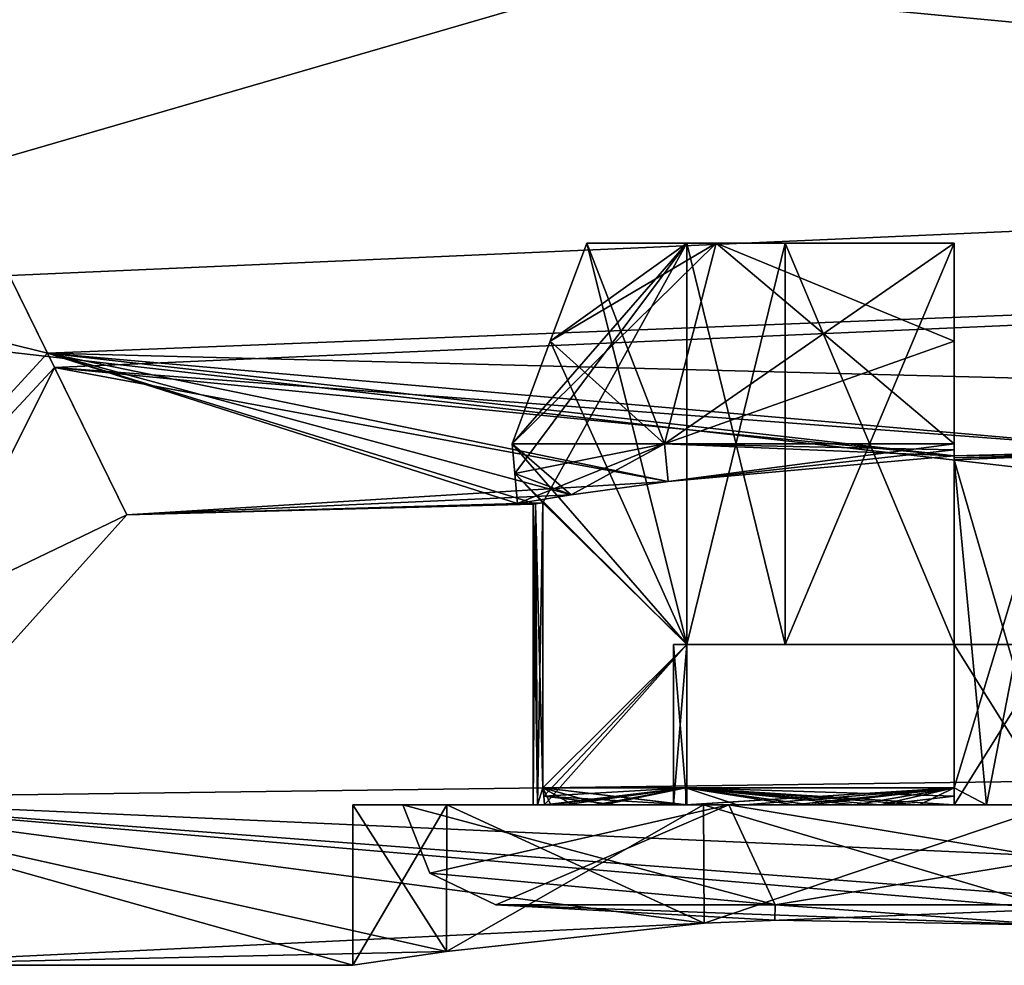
# Model space of a CAD drawing. Header units: millimetres. Extents: x -25 to 71, y -3 to 471.
# Tile 23 of 199: x 51.94 to 56.85, y 28 to 32.71. Entities that reach past the tile are written whole.
import ezdxf

# ---------------------------------------------------------------- set-up
doc = ezdxf.new("R2010")
doc.units = ezdxf.units.MM
doc.header["$LTSCALE"] = 65.185185
for name, color, linetype in [('1041', 7, 'CONTINUOUS'), ('1128', 7, 'CONTINUOUS'), ('1151', 7, 'CONTINUOUS'), ('1152', 7, 'CONTINUOUS'), ('1153', 7, 'CONTINUOUS'), ('1155', 7, 'CONTINUOUS'), ('1156', 7, 'CONTINUOUS'), ('1475', 7, 'CONTINUOUS'), ('1557', 7, 'CONTINUOUS'), ('1558', 7, 'CONTINUOUS'), ('1559', 7, 'CONTINUOUS'), ('1564', 7, 'CONTINUOUS'), ('1565', 7, 'CONTINUOUS'), ('1566', 7, 'CONTINUOUS'), ('1567', 7, 'CONTINUOUS'), ('1569', 7, 'CONTINUOUS'), ('1574', 7, 'CONTINUOUS'), ('1575', 7, 'CONTINUOUS'), ('1576', 7, 'CONTINUOUS'), ('1577', 7, 'CONTINUOUS'), ('1578', 7, 'CONTINUOUS'), ('1610', 7, 'CONTINUOUS'), ('1611', 7, 'CONTINUOUS'), ('1612', 7, 'CONTINUOUS'), ('1613', 7, 'CONTINUOUS'), ('1615', 7, 'CONTINUOUS'), ('1616', 7, 'CONTINUOUS'), ('1618', 7, 'CONTINUOUS'), ('1619', 7, 'CONTINUOUS'), ('1621', 7, 'CONTINUOUS'), ('1622', 7, 'CONTINUOUS')]:
    doc.layers.add(name, color=color, linetype=linetype)

msp = doc.modelspace()

# ---------------------------------------------------------------- linework, layer by layer
at = {"layer": '1041', "linetype": 'CONTINUOUS'}
for points in [[(44.9738, 40.9815, 20.0666), (49.4733, 31.3325, 11.6415), (69.2193, 37.0687, 17.7984), (44.9738, 40.9815, 20.0666)], [(69.2193, 32.2016, -12.9313), (47.5545, 35.4472, -16.499), (69.2193, 37.0687, -17.7984), (69.2193, 32.2016, -12.9313)], [(69.2193, 37.0687, 17.7984), (49.4733, 31.3325, 11.6415), (69.2193, 32.2016, 12.9313), (69.2193, 37.0687, 17.7984)], [(49.4733, 31.3325, -11.6415), (47.5545, 35.4472, -16.499), (69.2193, 32.2016, -12.9313), (49.4733, 31.3325, -11.6415)], [(69.2193, 29.0768, -6.7984), (49.4733, 31.3325, -11.6415), (69.2193, 32.2016, -12.9313), (69.2193, 29.0768, -6.7984)], [(69.2193, 32.2016, 12.9313), (49.4733, 31.3325, 11.6415), (69.2193, 29.0768, 6.7984), (69.2193, 32.2016, 12.9313)], [(50.6384, 28.8339, -5.9995), (49.4733, 31.3325, -11.6415), (69.2193, 29.0768, -6.7984), (50.6384, 28.8339, -5.9995)], [(49.4733, 31.3325, 11.6415), (50.6384, 28.8339, 5.9995), (69.2193, 29.0768, 6.7984), (49.4733, 31.3325, 11.6415)], [(69.2193, 28, 0), (50.6384, 28.8339, -5.9995), (69.2193, 29.0768, -6.7984), (69.2193, 28, 0)], [(69.2193, 29.0768, 6.7984), (50.6384, 28.8339, 5.9995), (57.1, 28.2802, 3.5), (69.2193, 29.0768, 6.7984)], [(51.0272, 28), (50.6384, 28.8339, -5.9995), (53.6, 28), (51.0272, 28)], [(50.6384, 28.8339, -5.9995), (69.2193, 28, 0), (58.8466, 28.2101, -3.033), (50.6384, 28.8339, -5.9995)], [(53.6, 28), (50.6384, 28.8339, -5.9995), (54.067, 28.0695, -1.7467), (53.6, 28)], [(54.067, 28.0695, -1.7467), (50.6384, 28.8339, -5.9995), (55.3534, 28.2101, -3.0331), (54.067, 28.0695, -1.7467)], [(55.3534, 28.2101, -3.0331), (50.6384, 28.8339, -5.9995), (57.1, 28.2802, -3.5), (55.3534, 28.2101, -3.0331)], [(57.1, 28.2802, -3.5), (50.6384, 28.8339, -5.9995), (58.8466, 28.2101, -3.033), (57.1, 28.2802, -3.5)], [(50.6384, 28.8339, 5.9995), (51.0272, 28), (55.3534, 28.2101, 3.033), (50.6384, 28.8339, 5.9995)], [(57.1, 28.2802, 3.5), (50.6384, 28.8339, 5.9995), (55.3534, 28.2101, 3.033), (57.1, 28.2802, 3.5)], [(55.3534, 28.2101, 3.033), (51.0272, 28), (54.067, 28.0695, 1.7467), (55.3534, 28.2101, 3.033)], [(51.0272, 28), (53.6, 28), (54.067, 28.0695, 1.7467), (51.0272, 28)]]:
    msp.add_3dface(points, dxfattribs=at)
at = {"layer": '1128', "linetype": 'CONTINUOUS'}
for points in [[(67.8023, 31.6709, 6.212), (50.9232, 33.4005, 10.7844), (67.8023, 34.6347, 11.7666), (67.8023, 31.6709, 6.212)], [(67.8023, 34.6347, -11.7666), (50.9926, 33.2596, -10.561), (67.8023, 31.6709, -6.212), (67.8023, 34.6347, -11.7666)], [(52.0771, 31.0518, 5.6231), (50.9232, 33.4005, 10.7844), (67.8023, 31.6709, 6.212), (52.0771, 31.0518, 5.6231)], [(50.9926, 33.2596, -10.561), (52.1121, 30.9808, -5.3745), (67.8023, 31.6709, -6.212), (50.9926, 33.2596, -10.561)], [(67.8023, 30.6469), (52.0771, 31.0518, 5.6231), (67.8023, 31.6709, 6.212), (67.8023, 30.6469)], [(67.8023, 31.6709, -6.212), (52.1121, 30.9808, -5.3745), (57.6, 30.5665, -2.7012), (67.8023, 31.6709, -6.212)], [(52.4732, 30.2459, 0.128), (52.0771, 31.0518, 5.6231), (54.5121, 30.3004, 0.2508), (52.4732, 30.2459, 0.128)], [(52.0771, 31.0518, 5.6231), (67.8023, 30.6469), (57.6, 30.5665, 2.7012), (52.0771, 31.0518, 5.6231)], [(54.5121, 30.3004, 0.2508), (52.0771, 31.0518, 5.6231), (54.4223, 30.3028, 0.5), (54.5121, 30.3004, 0.2508)], [(54.4223, 30.3028, 0.5), (52.0771, 31.0518, 5.6231), (54.689, 30.3448, 1.2756), (54.4223, 30.3028, 0.5)], [(54.689, 30.3448, 1.2756), (52.0771, 31.0518, 5.6231), (55.1738, 30.412, 1.9396), (54.689, 30.3448, 1.2756)], [(55.1738, 30.412, 1.9396), (52.0771, 31.0518, 5.6231), (56.6, 30.5398, 2.6988), (55.1738, 30.412, 1.9396)], [(56.6, 30.5398, 2.6988), (52.0771, 31.0518, 5.6231), (57.6, 30.5665, 2.7012), (56.6, 30.5398, 2.6988)], [(52.1121, 30.9808, -5.3745), (52.4732, 30.2459, 0.128), (55.1737, 30.4119, -1.9395), (52.1121, 30.9808, -5.3745)], [(56.6, 30.5398, -2.6988), (52.1121, 30.9808, -5.3745), (55.1737, 30.4119, -1.9395), (56.6, 30.5398, -2.6988)], [(52.1121, 30.9808, -5.3745), (56.6, 30.5398, -2.6988), (57.6, 30.5665, -2.7012), (52.1121, 30.9808, -5.3745)], [(57.6, 30.5665, -2.7012), (56.6, 30.5398, -2.6988), (57.6, 30.5563, -2.6263), (57.6, 30.5665, -2.7012)], [(57.6, 30.5563, 2.6263), (56.6, 30.5398, 2.6988), (57.6, 30.5665, 2.7012), (57.6, 30.5563, 2.6263)], [(57.6, 30.5563, -2.6263), (56.6, 30.5398, -2.6988), (56.6, 30.5297, -2.6252), (57.6, 30.5563, -2.6263)], [(56.6, 30.5297, 2.6252), (56.6, 30.5398, 2.6988), (57.6, 30.5563, 2.6263), (56.6, 30.5297, 2.6252)], [(57.1004, 30.5395, 2.6), (56.6, 30.5297, 2.6252), (57.6, 30.5563, 2.6263), (57.1004, 30.5395, 2.6)], [(57.1004, 30.5395, -2.6), (57.6, 30.5563, -2.6263), (56.6, 30.5297, -2.6252), (57.1004, 30.5395, -2.6)], [(56.6, 30.5199, 2.5515), (56.6, 30.5297, 2.6252), (57.1004, 30.5395, 2.6), (56.6, 30.5199, 2.5515)], [(56.6, 30.5199, -2.5515), (57.1004, 30.5395, -2.6), (56.6, 30.5297, -2.6252), (56.6, 30.5199, -2.5515)], [(55.1737, 30.4119, -1.9395), (52.4732, 30.2459, 0.128), (54.6889, 30.3448, -1.2755), (55.1737, 30.4119, -1.9395)], [(54.6889, 30.3448, -1.2755), (52.4732, 30.2459, 0.128), (54.4223, 30.3028, -0.5), (54.6889, 30.3448, -1.2755)], [(54.4223, 30.3028, -0.5), (52.4732, 30.2459, 0.128), (54.5121, 30.3004, -0.2508), (54.4223, 30.3028, -0.5)], [(54.5121, 30.3004, -0.2508), (52.4732, 30.2459, 0.128), (54.5, 30.2985), (54.5121, 30.3004, -0.2508)], [(54.5, 30.2985), (52.4732, 30.2459, 0.128), (54.5121, 30.3004, 0.2508), (54.5, 30.2985)], [(54.5485, 30.3061, -0.5), (54.4223, 30.3028, -0.5), (54.5121, 30.3004, -0.2508), (54.5485, 30.3061, -0.5)], [(54.5485, 30.3061, 0.5), (54.5121, 30.3004, 0.2508), (54.4223, 30.3028, 0.5), (54.5485, 30.3061, 0.5)]]:
    msp.add_3dface(points, dxfattribs=at)
at = {"layer": '1151', "linetype": 'CONTINUOUS'}
for points in [[(56.6, 30.5199, 2.5515), (57.1004, 30.5395, 2.6), (56.6, 28.8855, 2.5515), (56.6, 30.5199, 2.5515)], [(56.6, 28.8855, 2.5515), (57.1004, 30.5395, 2.6), (56.7606, 28.8, 2.5778), (56.6, 28.8855, 2.5515)], [(56.7606, 28.8, 2.5778), (57.1004, 30.5395, 2.6), (57.1, 28.8, 2.6), (56.7606, 28.8, 2.5778)], [(54.5, 30.2985), (54.5121, 30.3004, 0.2508), (54.5, 28.8), (54.5, 30.2985)], [(54.5, 28.8), (54.5121, 30.3004, 0.2508), (54.5222, 28.8, 0.3394), (54.5, 28.8)], [(54.5121, 30.3004, 0.2508), (54.5485, 30.3061, 0.5), (54.5222, 28.8, 0.3394), (54.5121, 30.3004, 0.2508)], [(54.5485, 30.3061, 0.5), (54.5485, 28.8855, 0.5), (54.5222, 28.8, 0.3394), (54.5485, 30.3061, 0.5)], [(54.5222, 28.8, 0.3394), (54.5485, 28.8855, 0.5), (54.5886, 28.8, 0.6729), (54.5222, 28.8, 0.3394)], [(54.5485, 28.8855, 0.5), (55.2615, 28.8855, 1.8385), (54.5886, 28.8, 0.6729), (54.5485, 28.8855, 0.5)], [(54.5886, 28.8, 0.6729), (55.2615, 28.8855, 1.8385), (54.8483, 28.8, 1.3), (54.5886, 28.8, 0.6729)], [(54.8483, 28.8, 1.3), (55.2615, 28.8855, 1.8385), (55.2615, 28.8, 1.8385), (54.8483, 28.8, 1.3)], [(55.2615, 28.8855, 1.8385), (56.6, 28.8855, 2.5515), (55.2615, 28.8, 1.8385), (55.2615, 28.8855, 1.8385)], [(55.2615, 28.8, 1.8385), (56.6, 28.8855, 2.5515), (55.8, 28.8, 2.2517), (55.2615, 28.8, 1.8385)], [(55.8, 28.8, 2.2517), (56.6, 28.8855, 2.5515), (56.105, 28.8, 2.4021), (55.8, 28.8, 2.2517)], [(56.105, 28.8, 2.4021), (56.6, 28.8855, 2.5515), (56.4271, 28.8, 2.5114), (56.105, 28.8, 2.4021)], [(56.4271, 28.8, 2.5114), (56.6, 28.8855, 2.5515), (56.7606, 28.8, 2.5778), (56.4271, 28.8, 2.5114)]]:
    msp.add_3dface(points, dxfattribs=at)
at = {"layer": '1152', "linetype": 'CONTINUOUS'}
for points in [[(53.6, 28.8), (54.0689, 28.8, -1.75), (53.85, 28.8), (53.6, 28.8)], [(54.0689, 28.8, 1.75), (53.6, 28.8), (55.475, 28.8, 2.8146), (54.0689, 28.8, 1.75)], [(55.475, 28.8, 2.8146), (53.6, 28.8), (53.85, 28.8), (55.475, 28.8, 2.8146)], [(53.85, 28.8), (54.0689, 28.8, -1.75), (55.475, 28.8, -2.8146), (53.85, 28.8)], [(54.0689, 28.8, -1.75), (55.35, 28.8, -3.0311), (55.475, 28.8, -2.8146), (54.0689, 28.8, -1.75)], [(55.35, 28.8, 3.0311), (54.0689, 28.8, 1.75), (55.475, 28.8, 2.8146), (55.35, 28.8, 3.0311)], [(57.1, 28.8, -3.5), (58.85, 28.8, -3.0311), (55.35, 28.8, -3.0311), (57.1, 28.8, -3.5)], [(55.35, 28.8, -3.0311), (58.85, 28.8, -3.0311), (58.725, 28.8, -2.8146), (55.35, 28.8, -3.0311)], [(55.475, 28.8, -2.8146), (55.35, 28.8, -3.0311), (58.725, 28.8, -2.8146), (55.475, 28.8, -2.8146)], [(57.1, 28.8, 3.5), (55.35, 28.8, 3.0311), (58.85, 28.8, 3.0311), (57.1, 28.8, 3.5)], [(58.85, 28.8, 3.0311), (55.35, 28.8, 3.0311), (55.475, 28.8, 2.8146), (58.85, 28.8, 3.0311)], [(58.725, 28.8, 2.8146), (58.85, 28.8, 3.0311), (55.475, 28.8, 2.8146), (58.725, 28.8, 2.8146)]]:
    msp.add_3dface(points, dxfattribs=at)
at = {"layer": '1153', "linetype": 'CONTINUOUS'}
for points in [[(54.067, 28.0695, 1.7467), (53.6, 28), (54.0689, 28.8, 1.75), (54.067, 28.0695, 1.7467)], [(53.6, 28), (53.6, 28.8), (54.0689, 28.8, 1.75), (53.6, 28)], [(55.3534, 28.2101, 3.033), (54.067, 28.0695, 1.7467), (55.35, 28.8, 3.0311), (55.3534, 28.2101, 3.033)], [(54.067, 28.0695, 1.7467), (54.0689, 28.8, 1.75), (55.35, 28.8, 3.0311), (54.067, 28.0695, 1.7467)], [(55.3534, 28.2101, 3.033), (55.35, 28.8, 3.0311), (57.1, 28.8, 3.5), (55.3534, 28.2101, 3.033)], [(57.1, 28.2802, 3.5), (55.3534, 28.2101, 3.033), (57.1, 28.8, 3.5), (57.1, 28.2802, 3.5)]]:
    msp.add_3dface(points, dxfattribs=at)
at = {"layer": '1155', "linetype": 'CONTINUOUS'}
for points in [[(57.1004, 30.5395, -2.6), (56.6, 30.5199, -2.5515), (57.1, 28.8, -2.6), (57.1004, 30.5395, -2.6)], [(56.6, 30.5199, -2.5515), (56.6, 28.8855, -2.5515), (56.7606, 28.8, -2.5778), (56.6, 30.5199, -2.5515)], [(57.1, 28.8, -2.6), (56.6, 30.5199, -2.5515), (56.7606, 28.8, -2.5778), (57.1, 28.8, -2.6)], [(54.5121, 30.3004, -0.2508), (54.5, 30.2985), (54.5222, 28.8, -0.3394), (54.5121, 30.3004, -0.2508)], [(54.5, 30.2985), (54.5, 28.8), (54.5222, 28.8, -0.3394), (54.5, 30.2985)], [(54.5485, 30.3061, -0.5), (54.5121, 30.3004, -0.2508), (54.5485, 28.8855, -0.5), (54.5485, 30.3061, -0.5)], [(54.5485, 28.8855, -0.5), (54.5121, 30.3004, -0.2508), (54.5222, 28.8, -0.3394), (54.5485, 28.8855, -0.5)], [(54.5886, 28.8, -0.6729), (54.5485, 28.8855, -0.5), (54.5222, 28.8, -0.3394), (54.5886, 28.8, -0.6729)], [(55.2615, 28.8855, -1.8385), (54.5485, 28.8855, -0.5), (55.2615, 28.8, -1.8385), (55.2615, 28.8855, -1.8385)], [(55.2615, 28.8, -1.8385), (54.5485, 28.8855, -0.5), (54.8483, 28.8, -1.3), (55.2615, 28.8, -1.8385)], [(54.8483, 28.8, -1.3), (54.5485, 28.8855, -0.5), (54.6979, 28.8, -0.995), (54.8483, 28.8, -1.3)], [(54.6979, 28.8, -0.995), (54.5485, 28.8855, -0.5), (54.5886, 28.8, -0.6729), (54.6979, 28.8, -0.995)], [(56.6, 28.8855, -2.5515), (55.2615, 28.8855, -1.8385), (56.4271, 28.8, -2.5114), (56.6, 28.8855, -2.5515)], [(56.4271, 28.8, -2.5114), (55.2615, 28.8855, -1.8385), (56.105, 28.8, -2.4021), (56.4271, 28.8, -2.5114)], [(56.105, 28.8, -2.4021), (55.2615, 28.8855, -1.8385), (55.8, 28.8, -2.2517), (56.105, 28.8, -2.4021)], [(55.8, 28.8, -2.2517), (55.2615, 28.8855, -1.8385), (55.5172, 28.8, -2.0627), (55.8, 28.8, -2.2517)], [(55.5172, 28.8, -2.0627), (55.2615, 28.8855, -1.8385), (55.2615, 28.8, -1.8385), (55.5172, 28.8, -2.0627)], [(56.7606, 28.8, -2.5778), (56.6, 28.8855, -2.5515), (56.4271, 28.8, -2.5114), (56.7606, 28.8, -2.5778)]]:
    msp.add_3dface(points, dxfattribs=at)
at = {"layer": '1156', "linetype": 'CONTINUOUS'}
for points in [[(53.6, 28), (54.067, 28.0695, -1.7467), (53.6, 28.8), (53.6, 28)], [(54.067, 28.0695, -1.7467), (54.0689, 28.8, -1.75), (53.6, 28.8), (54.067, 28.0695, -1.7467)], [(54.067, 28.0695, -1.7467), (55.3534, 28.2101, -3.0331), (54.0689, 28.8, -1.75), (54.067, 28.0695, -1.7467)], [(55.3534, 28.2101, -3.0331), (55.35, 28.8, -3.0311), (54.0689, 28.8, -1.75), (55.3534, 28.2101, -3.0331)], [(55.3534, 28.2101, -3.0331), (57.1, 28.2802, -3.5), (55.35, 28.8, -3.0311), (55.3534, 28.2101, -3.0331)], [(57.1, 28.2802, -3.5), (57.1, 28.8, -3.5), (55.35, 28.8, -3.0311), (57.1, 28.2802, -3.5)]]:
    msp.add_3dface(points, dxfattribs=at)
at = {"layer": '1475', "linetype": 'CONTINUOUS'}
for points in [[(49.2813, 31.7441, 11.3555), (50.9232, 33.4005, 10.7844), (52.0771, 31.0518, 5.6231), (49.2813, 31.7441, 11.3555)], [(50.4629, 29.2103, -5.7162), (52.1121, 30.9808, -5.3745), (50.9926, 33.2596, -10.561), (50.4629, 29.2103, -5.7162)], [(50.4368, 29.2663, 5.911), (49.2813, 31.7441, 11.3555), (52.0771, 31.0518, 5.6231), (50.4368, 29.2663, 5.911)], [(50.4368, 29.2663, 5.911), (52.0771, 31.0518, 5.6231), (52.4732, 30.2459, 0.128), (50.4368, 29.2663, 5.911)], [(50.4629, 29.2103, -5.7162), (50.8315, 28.4198, 0.1005), (52.1121, 30.9808, -5.3745), (50.4629, 29.2103, -5.7162)], [(50.8315, 28.4198, 0.1005), (52.4732, 30.2459, 0.128), (52.1121, 30.9808, -5.3745), (50.8315, 28.4198, 0.1005)], [(50.8315, 28.4198, 0.1005), (50.4368, 29.2663, 5.911), (52.4732, 30.2459, 0.128), (50.8315, 28.4198, 0.1005)]]:
    msp.add_3dface(points, dxfattribs=at)
at = {"layer": '1557', "linetype": 'CONTINUOUS'}
for points in [[(55.7059, 28.2253), (57.1, 28.2), (54.3137, 28.3013), (55.7059, 28.2253)], [(54.3137, 28.3013), (57.1, 28.2), (55.7068, 28.3013, 2.413), (54.3137, 28.3013)], [(55.7068, 28.3013, 2.413), (57.1, 28.2), (58.4932, 28.3013, 2.413), (55.7068, 28.3013, 2.413)]]:
    msp.add_3dface(points, dxfattribs=at)
at = {"layer": '1558', "linetype": 'CONTINUOUS'}
for points in [[(55.475, 28.8, 2.8146), (53.85, 28.8), (55.7068, 28.3013, 2.413), (55.475, 28.8, 2.8146)], [(55.7068, 28.3013, 2.413), (53.85, 28.8), (53.9838, 28.4595), (55.7068, 28.3013, 2.413)], [(58.725, 28.8, 2.8146), (55.475, 28.8, 2.8146), (58.4932, 28.3013, 2.413), (58.725, 28.8, 2.8146)], [(55.475, 28.8, 2.8146), (55.7068, 28.3013, 2.413), (58.4932, 28.3013, 2.413), (55.475, 28.8, 2.8146)], [(54.3137, 28.3013), (55.7068, 28.3013, 2.413), (53.9838, 28.4595), (54.3137, 28.3013)]]:
    msp.add_3dface(points, dxfattribs=at)
at = {"layer": '1559', "linetype": 'CONTINUOUS'}
for points in [[(54.5, 28.8), (54.5222, 28.8, 0.3394), (55.2, 28.8), (54.5, 28.8)], [(54.5222, 28.8, -0.3394), (54.5, 28.8), (55.267, 28.8, -0.5), (54.5222, 28.8, -0.3394)], [(55.267, 28.8, -0.5), (54.5, 28.8), (55.2, 28.8), (55.267, 28.8, -0.5)], [(54.5222, 28.8, 0.3394), (54.5886, 28.8, 0.6729), (54.5562, 28.8, 0.5), (54.5222, 28.8, 0.3394)], [(55.2, 28.8), (54.5222, 28.8, 0.3394), (54.5562, 28.8, 0.5), (55.2, 28.8)], [(54.5886, 28.8, -0.6729), (54.5222, 28.8, -0.3394), (54.5562, 28.8, -0.5), (54.5886, 28.8, -0.6729)], [(54.5562, 28.8, -0.5), (54.5222, 28.8, -0.3394), (55.267, 28.8, -0.5), (54.5562, 28.8, -0.5)], [(54.5886, 28.8, 0.6729), (54.8483, 28.8, 1.3), (54.5562, 28.8, 0.5), (54.5886, 28.8, 0.6729)], [(54.5562, 28.8, 0.5), (54.8483, 28.8, 1.3), (55.2668, 28.8, 1.8332), (54.5562, 28.8, 0.5)], [(54.5886, 28.8, -0.6729), (54.5562, 28.8, -0.5), (54.6575, 28.8, -0.8692), (54.5886, 28.8, -0.6729)], [(54.9116, 28.8, 0.5), (55.2, 28.8), (54.5562, 28.8, 0.5), (54.9116, 28.8, 0.5)], [(54.6979, 28.8, -0.995), (54.5886, 28.8, -0.6729), (54.6575, 28.8, -0.8692), (54.6979, 28.8, -0.995)], [(54.8122, 28.8, -1.2195), (54.6979, 28.8, -0.995), (54.6575, 28.8, -0.8692), (54.8122, 28.8, -1.2195)], [(54.8483, 28.8, -1.3), (54.6979, 28.8, -0.995), (54.8122, 28.8, -1.2195), (54.8483, 28.8, -1.3)], [(55.2668, 28.8, -1.8332), (54.8483, 28.8, -1.3), (54.8122, 28.8, -1.2195), (55.2668, 28.8, -1.8332)], [(54.8483, 28.8, 1.3), (55.2615, 28.8, 1.8385), (55.2668, 28.8, 1.8332), (54.8483, 28.8, 1.3)], [(55.2615, 28.8, -1.8385), (54.8483, 28.8, -1.3), (55.2668, 28.8, -1.8332), (55.2615, 28.8, -1.8385)], [(55.267, 28.8, 0.5), (55.2, 28.8), (54.9116, 28.8, 0.5), (55.267, 28.8, 0.5)], [(55.2615, 28.8, 1.8385), (55.8, 28.8, 2.2517), (55.2668, 28.8, 1.8332), (55.2615, 28.8, 1.8385)], [(55.5172, 28.8, -2.0627), (55.2615, 28.8, -1.8385), (55.5568, 28.8, -2.0832), (55.5172, 28.8, -2.0627)], [(55.5568, 28.8, -2.0832), (55.2615, 28.8, -1.8385), (55.2668, 28.8, -1.8332), (55.5568, 28.8, -2.0832)], [(55.2668, 28.8, 1.8332), (55.8, 28.8, 2.2517), (55.8805, 28.8, 2.2878), (55.2668, 28.8, 1.8332)], [(55.8, 28.8, -2.2517), (55.5172, 28.8, -2.0627), (55.5568, 28.8, -2.0832), (55.8, 28.8, -2.2517)], [(55.8805, 28.8, -2.2878), (55.8, 28.8, -2.2517), (55.5568, 28.8, -2.0832), (55.8805, 28.8, -2.2878)], [(55.8, 28.8, 2.2517), (56.105, 28.8, 2.4021), (55.8805, 28.8, 2.2878), (55.8, 28.8, 2.2517)], [(56.105, 28.8, -2.4021), (55.8, 28.8, -2.2517), (55.8805, 28.8, -2.2878), (56.105, 28.8, -2.4021)], [(55.8805, 28.8, 2.2878), (56.105, 28.8, 2.4021), (56.2308, 28.8, 2.4425), (55.8805, 28.8, 2.2878)], [(56.2308, 28.8, -2.4425), (56.105, 28.8, -2.4021), (55.8805, 28.8, -2.2878), (56.2308, 28.8, -2.4425)], [(56.105, 28.8, 2.4021), (56.4271, 28.8, 2.5114), (56.2308, 28.8, 2.4425), (56.105, 28.8, 2.4021)], [(56.4271, 28.8, -2.5114), (56.105, 28.8, -2.4021), (56.2308, 28.8, -2.4425), (56.4271, 28.8, -2.5114)], [(56.2308, 28.8, 2.4425), (56.4271, 28.8, 2.5114), (56.6, 28.8, 2.5438), (56.2308, 28.8, 2.4425)], [(56.6, 28.8, -2.5438), (56.4271, 28.8, -2.5114), (56.2308, 28.8, -2.4425), (56.6, 28.8, -2.5438)], [(56.4271, 28.8, 2.5114), (56.7606, 28.8, 2.5778), (56.6, 28.8, 2.5438), (56.4271, 28.8, 2.5114)], [(56.7606, 28.8, -2.5778), (56.4271, 28.8, -2.5114), (56.6, 28.8, -2.5438), (56.7606, 28.8, -2.5778)], [(56.6, 28.8, 2.5438), (56.7606, 28.8, 2.5778), (57.6, 28.8, 2.5438), (56.6, 28.8, 2.5438)], [(57.4394, 28.8, -2.5778), (56.7606, 28.8, -2.5778), (56.6, 28.8, -2.5438), (57.4394, 28.8, -2.5778)], [(57.6, 28.8, -2.5438), (57.4394, 28.8, -2.5778), (56.6, 28.8, -2.5438), (57.6, 28.8, -2.5438)], [(56.6, 28.8, 1.833), (56.6, 28.8, 2.5438), (57.1, 28.8, 1.9), (56.6, 28.8, 1.833)], [(57.1, 28.8, 1.9), (56.6, 28.8, 2.5438), (57.6, 28.8, 2.1884), (57.1, 28.8, 1.9)], [(57.6, 28.8, 2.1884), (56.6, 28.8, 2.5438), (57.6, 28.8, 2.5438), (57.6, 28.8, 2.1884)], [(57.1, 28.8, -1.9), (57.6, 28.8, -2.5438), (56.6, 28.8, -1.833), (57.1, 28.8, -1.9)], [(56.6, 28.8, -1.833), (57.6, 28.8, -2.5438), (56.6, 28.8, -2.5438), (56.6, 28.8, -1.833)], [(56.7606, 28.8, 2.5778), (57.1, 28.8, 2.6), (57.4394, 28.8, 2.5778), (56.7606, 28.8, 2.5778)], [(56.7606, 28.8, 2.5778), (57.4394, 28.8, 2.5778), (57.6, 28.8, 2.5438), (56.7606, 28.8, 2.5778)], [(57.4394, 28.8, -2.5778), (57.1, 28.8, -2.6), (56.7606, 28.8, -2.5778), (57.4394, 28.8, -2.5778)]]:
    msp.add_3dface(points, dxfattribs=at)
at = {"layer": '1564', "linetype": 'CONTINUOUS'}
for points in [[(58.933, 29.6, -0.5), (55.267, 29.6, -0.5), (55.2, 29.6), (58.933, 29.6, -0.5)], [(59, 29.6), (58.933, 29.6, -0.5), (55.2, 29.6), (59, 29.6)], [(55.267, 29.6, 0.5), (59, 29.6), (55.2, 29.6), (55.267, 29.6, 0.5)], [(58.933, 29.6, -0.5), (58.4435, 29.6, -1.3435), (55.267, 29.6, -0.5), (58.933, 29.6, -0.5)], [(55.267, 29.6, -0.5), (58.4435, 29.6, -1.3435), (55.7565, 29.6, -1.3435), (55.267, 29.6, -0.5)], [(58.933, 29.6, 0.5), (59, 29.6), (55.267, 29.6, 0.5), (58.933, 29.6, 0.5)], [(55.7565, 29.6, 1.3435), (58.933, 29.6, 0.5), (55.267, 29.6, 0.5), (55.7565, 29.6, 1.3435)], [(58.4435, 29.6, -1.3435), (57.6, 29.6, -1.833), (55.7565, 29.6, -1.3435), (58.4435, 29.6, -1.3435)], [(55.7565, 29.6, -1.3435), (57.6, 29.6, -1.833), (56.6, 29.6, -1.833), (55.7565, 29.6, -1.3435)], [(58.4435, 29.6, 1.3435), (58.933, 29.6, 0.5), (55.7565, 29.6, 1.3435), (58.4435, 29.6, 1.3435)], [(56.6, 29.6, 1.833), (58.4435, 29.6, 1.3435), (55.7565, 29.6, 1.3435), (56.6, 29.6, 1.833)], [(56.6, 29.6, -1.833), (57.6, 29.6, -1.833), (57.1, 29.6, -1.9), (56.6, 29.6, -1.833)], [(57.6, 29.6, 1.833), (58.4435, 29.6, 1.3435), (56.6, 29.6, 1.833), (57.6, 29.6, 1.833)], [(57.1, 29.6, 1.9), (57.6, 29.6, 1.833), (56.6, 29.6, 1.833), (57.1, 29.6, 1.9)]]:
    msp.add_3dface(points, dxfattribs=at)
at = {"layer": '1565', "linetype": 'CONTINUOUS'}
for points in [[(55.7059, 28.2253), (54.3137, 28.3013), (55.7068, 28.3013, -2.413), (55.7059, 28.2253)], [(57.1, 28.2), (55.7059, 28.2253), (55.7068, 28.3013, -2.413), (57.1, 28.2)], [(58.4932, 28.3013, -2.413), (57.1, 28.2), (55.7068, 28.3013, -2.413), (58.4932, 28.3013, -2.413)]]:
    msp.add_3dface(points, dxfattribs=at)
at = {"layer": '1566', "linetype": 'CONTINUOUS'}
for points in [[(53.85, 28.8), (55.475, 28.8, -2.8146), (53.9838, 28.4595), (53.85, 28.8)], [(55.475, 28.8, -2.8146), (54.3137, 28.3013), (53.9838, 28.4595), (55.475, 28.8, -2.8146)], [(54.3137, 28.3013), (55.475, 28.8, -2.8146), (55.7068, 28.3013, -2.413), (54.3137, 28.3013)], [(55.475, 28.8, -2.8146), (58.725, 28.8, -2.8146), (55.7068, 28.3013, -2.413), (55.475, 28.8, -2.8146)], [(58.725, 28.8, -2.8146), (58.4932, 28.3013, -2.413), (55.7068, 28.3013, -2.413), (58.725, 28.8, -2.8146)]]:
    msp.add_3dface(points, dxfattribs=at)
at = {"layer": '1567', "linetype": 'CONTINUOUS'}
for points in [[(56.6, 31.6, -1.833), (56.6, 29.6, -1.833), (56.6, 31.6, -2.3331), (56.6, 31.6, -1.833)], [(56.6, 31.6, -2.3331), (56.6, 29.6, -1.833), (56.6, 31.1111, -2.5147), (56.6, 31.6, -2.3331)], [(56.6, 29.6, -1.833), (56.6, 30.5199, -2.5515), (56.6, 31.1111, -2.5147), (56.6, 29.6, -1.833)], [(56.6, 31.1111, -2.5147), (56.6, 30.5199, -2.5515), (56.6, 30.6, -2.7042), (56.6, 31.1111, -2.5147)], [(56.6, 30.6, -2.7042), (56.6, 30.5199, -2.5515), (56.6, 30.5699, -2.7015), (56.6, 30.6, -2.7042)], [(56.6, 30.5199, -2.5515), (56.6, 30.5398, -2.6988), (56.6, 30.5699, -2.7015), (56.6, 30.5199, -2.5515)], [(56.6, 30.5398, -2.6988), (56.6, 30.5199, -2.5515), (56.6, 30.5297, -2.6252), (56.6, 30.5398, -2.6988)], [(56.6, 28.8855, -2.5515), (56.6, 30.5199, -2.5515), (56.6, 29.6, -1.833), (56.6, 28.8855, -2.5515)], [(56.6, 28.8, -1.833), (56.6, 28.8855, -2.5515), (56.6, 29.6, -1.833), (56.6, 28.8, -1.833)], [(56.6, 28.8855, -2.5515), (56.6, 28.8, -1.833), (56.6, 28.8427, -2.5477), (56.6, 28.8855, -2.5515)], [(56.6, 28.8, -1.833), (56.6, 28.8, -2.5438), (56.6, 28.8427, -2.5477), (56.6, 28.8, -1.833)]]:
    msp.add_3dface(points, dxfattribs=at)
at = {"layer": '1569', "linetype": 'CONTINUOUS'}
for points in [[(57.1, 28.8, -1.9), (56.6, 28.8, -1.833), (57.1, 29.6, -1.9), (57.1, 28.8, -1.9)], [(56.6, 28.8, -1.833), (56.6, 29.6, -1.833), (57.1, 29.6, -1.9), (56.6, 28.8, -1.833)]]:
    msp.add_3dface(points, dxfattribs=at)
at = {"layer": '1574', "linetype": 'CONTINUOUS'}
for points in [[(56.6, 28.8, 1.833), (57.1, 28.8, 1.9), (56.6, 29.6, 1.833), (56.6, 28.8, 1.833)], [(57.1, 28.8, 1.9), (57.1, 29.6, 1.9), (56.6, 29.6, 1.833), (57.1, 28.8, 1.9)]]:
    msp.add_3dface(points, dxfattribs=at)
at = {"layer": '1575', "linetype": 'CONTINUOUS'}
for points in [[(56.6, 30.5398, 2.6988), (56.6, 30.5297, 2.6252), (56.6, 31.6, 1.833), (56.6, 30.5398, 2.6988)], [(56.6, 30.5699, 2.7015), (56.6, 30.5398, 2.6988), (56.6, 31.6, 1.833), (56.6, 30.5699, 2.7015)], [(56.6, 30.5297, 2.6252), (56.6, 30.5199, 2.5515), (56.6, 31.6, 1.833), (56.6, 30.5297, 2.6252)], [(56.6, 30.5199, 2.5515), (56.6, 29.6, 1.833), (56.6, 31.6, 1.833), (56.6, 30.5199, 2.5515)], [(56.6, 30.6, 2.7042), (56.6, 30.5699, 2.7015), (56.6, 31.6, 1.833), (56.6, 30.6, 2.7042)], [(56.6, 31.1111, 2.5147), (56.6, 30.6, 2.7042), (56.6, 31.6, 1.833), (56.6, 31.1111, 2.5147)], [(56.6, 31.6, 2.3331), (56.6, 31.1111, 2.5147), (56.6, 31.6, 1.833), (56.6, 31.6, 2.3331)], [(56.6, 30.5199, 2.5515), (56.6, 28.8855, 2.5515), (56.6, 29.6, 1.833), (56.6, 30.5199, 2.5515)], [(56.6, 29.6, 1.833), (56.6, 28.8855, 2.5515), (56.6, 28.8427, 2.5477), (56.6, 29.6, 1.833)], [(56.6, 28.8, 2.5438), (56.6, 28.8, 1.833), (56.6, 29.6, 1.833), (56.6, 28.8, 2.5438)], [(56.6, 28.8, 2.5438), (56.6, 29.6, 1.833), (56.6, 28.8427, 2.5477), (56.6, 28.8, 2.5438)]]:
    msp.add_3dface(points, dxfattribs=at)
at = {"layer": '1576', "linetype": 'CONTINUOUS'}
for points in [[(54.7669, 31.6, 0.5), (55.267, 29.6, 0.5), (54.5854, 31.1115, 0.5), (54.7669, 31.6, 0.5)], [(55.267, 31.6, 0.5), (55.267, 29.6, 0.5), (54.7669, 31.6, 0.5), (55.267, 31.6, 0.5)], [(54.5854, 31.1115, 0.5), (55.267, 29.6, 0.5), (54.3958, 30.6, 0.5), (54.5854, 31.1115, 0.5)], [(54.3958, 30.6, 0.5), (55.267, 29.6, 0.5), (54.4091, 30.4512, 0.5), (54.3958, 30.6, 0.5)], [(54.5485, 30.3061, 0.5), (54.4223, 30.3028, 0.5), (54.4091, 30.4512, 0.5), (54.5485, 30.3061, 0.5)], [(55.267, 29.6, 0.5), (54.5485, 30.3061, 0.5), (54.4091, 30.4512, 0.5), (55.267, 29.6, 0.5)], [(54.5485, 28.8855, 0.5), (54.5485, 30.3061, 0.5), (55.267, 29.6, 0.5), (54.5485, 28.8855, 0.5)], [(55.267, 28.8, 0.5), (54.5485, 28.8855, 0.5), (55.267, 29.6, 0.5), (55.267, 28.8, 0.5)], [(54.5485, 28.8855, 0.5), (55.267, 28.8, 0.5), (54.5523, 28.8427, 0.5), (54.5485, 28.8855, 0.5)], [(55.267, 28.8, 0.5), (54.9116, 28.8, 0.5), (54.5523, 28.8427, 0.5), (55.267, 28.8, 0.5)], [(54.9116, 28.8, 0.5), (54.5562, 28.8, 0.5), (54.5523, 28.8427, 0.5), (54.9116, 28.8, 0.5)]]:
    msp.add_3dface(points, dxfattribs=at)
at = {"layer": '1577', "linetype": 'CONTINUOUS'}
for points in [[(55.267, 28.8, -0.5), (55.2, 28.8), (55.267, 29.6, -0.5), (55.267, 28.8, -0.5)], [(55.2, 28.8), (55.267, 28.8, 0.5), (55.2, 29.6), (55.2, 28.8)], [(55.267, 29.6, -0.5), (55.2, 28.8), (55.2, 29.6), (55.267, 29.6, -0.5)], [(55.267, 28.8, 0.5), (55.267, 29.6, 0.5), (55.2, 29.6), (55.267, 28.8, 0.5)]]:
    msp.add_3dface(points, dxfattribs=at)
at = {"layer": '1578', "linetype": 'CONTINUOUS'}
for points in [[(54.3958, 30.6, -0.5), (54.4091, 30.4512, -0.5), (55.267, 31.6, -0.5), (54.3958, 30.6, -0.5)], [(54.5853, 31.1111, -0.5), (54.3958, 30.6, -0.5), (55.267, 31.6, -0.5), (54.5853, 31.1111, -0.5)], [(54.4091, 30.4512, -0.5), (54.5485, 30.3061, -0.5), (55.267, 31.6, -0.5), (54.4091, 30.4512, -0.5)], [(54.5485, 30.3061, -0.5), (55.267, 29.6, -0.5), (55.267, 31.6, -0.5), (54.5485, 30.3061, -0.5)], [(54.7669, 31.6, -0.5), (54.5853, 31.1111, -0.5), (55.267, 31.6, -0.5), (54.7669, 31.6, -0.5)], [(54.4223, 30.3028, -0.5), (54.5485, 30.3061, -0.5), (54.4091, 30.4512, -0.5), (54.4223, 30.3028, -0.5)], [(54.5485, 30.3061, -0.5), (54.5485, 28.8855, -0.5), (55.267, 29.6, -0.5), (54.5485, 30.3061, -0.5)], [(55.267, 29.6, -0.5), (54.5485, 28.8855, -0.5), (54.5523, 28.8427, -0.5), (55.267, 29.6, -0.5)], [(54.5562, 28.8, -0.5), (55.267, 29.6, -0.5), (54.5523, 28.8427, -0.5), (54.5562, 28.8, -0.5)], [(54.5562, 28.8, -0.5), (55.267, 28.8, -0.5), (55.267, 29.6, -0.5), (54.5562, 28.8, -0.5)]]:
    msp.add_3dface(points, dxfattribs=at)
at = {"layer": '1610', "linetype": 'CONTINUOUS'}
for points in [[(54.3958, 30.6, 0.5), (54.4091, 30.4512, 0.5), (54.689, 30.3448, 1.2756), (54.3958, 30.6, 0.5)], [(54.3958, 30.6, 0.5), (54.689, 30.3448, 1.2756), (55.1555, 30.6, 1.9445), (54.3958, 30.6, 0.5)], [(54.689, 30.3448, 1.2756), (55.1738, 30.412, 1.9396), (55.1555, 30.6, 1.9445), (54.689, 30.3448, 1.2756)], [(55.1738, 30.412, 1.9396), (56.6, 30.5398, 2.6988), (55.1555, 30.6, 1.9445), (55.1738, 30.412, 1.9396)], [(56.6, 30.5398, 2.6988), (56.6, 30.5699, 2.7015), (55.1555, 30.6, 1.9445), (56.6, 30.5398, 2.6988)], [(56.6, 30.5699, 2.7015), (56.6, 30.6, 2.7042), (55.1555, 30.6, 1.9445), (56.6, 30.5699, 2.7015)], [(54.4223, 30.3028, 0.5), (54.689, 30.3448, 1.2756), (54.4091, 30.4512, 0.5), (54.4223, 30.3028, 0.5)]]:
    msp.add_3dface(points, dxfattribs=at)
at = {"layer": '1611', "linetype": 'CONTINUOUS'}
for points in [[(55.2615, 28.8855, 1.8385), (54.5485, 28.8855, 0.5), (55.2668, 28.8, 1.8332), (55.2615, 28.8855, 1.8385)], [(54.5485, 28.8855, 0.5), (54.5523, 28.8427, 0.5), (55.2668, 28.8, 1.8332), (54.5485, 28.8855, 0.5)], [(56.6, 28.8855, 2.5515), (55.2615, 28.8855, 1.8385), (56.6, 28.8427, 2.5477), (56.6, 28.8855, 2.5515)], [(55.2615, 28.8855, 1.8385), (55.2668, 28.8, 1.8332), (55.8805, 28.8, 2.2878), (55.2615, 28.8855, 1.8385)], [(55.2615, 28.8855, 1.8385), (55.8805, 28.8, 2.2878), (56.2308, 28.8, 2.4425), (55.2615, 28.8855, 1.8385)], [(55.2615, 28.8855, 1.8385), (56.2308, 28.8, 2.4425), (56.6, 28.8, 2.5438), (55.2615, 28.8855, 1.8385)], [(55.2615, 28.8855, 1.8385), (56.6, 28.8, 2.5438), (56.6, 28.8427, 2.5477), (55.2615, 28.8855, 1.8385)], [(54.5562, 28.8, 0.5), (55.2668, 28.8, 1.8332), (54.5523, 28.8427, 0.5), (54.5562, 28.8, 0.5)]]:
    msp.add_3dface(points, dxfattribs=at)
at = {"layer": '1612', "linetype": 'CONTINUOUS'}
for points in [[(54.4091, 30.4512, -0.5), (54.3958, 30.6, -0.5), (55.1555, 30.6, -1.9445), (54.4091, 30.4512, -0.5)], [(54.4223, 30.3028, -0.5), (54.4091, 30.4512, -0.5), (55.1555, 30.6, -1.9445), (54.4223, 30.3028, -0.5)], [(54.6889, 30.3448, -1.2755), (54.4223, 30.3028, -0.5), (55.1555, 30.6, -1.9445), (54.6889, 30.3448, -1.2755)], [(55.1737, 30.4119, -1.9395), (54.6889, 30.3448, -1.2755), (55.1555, 30.6, -1.9445), (55.1737, 30.4119, -1.9395)], [(56.6, 30.6, -2.7042), (55.1737, 30.4119, -1.9395), (55.1555, 30.6, -1.9445), (56.6, 30.6, -2.7042)], [(56.6, 30.6, -2.7042), (56.6, 30.5699, -2.7015), (55.1737, 30.4119, -1.9395), (56.6, 30.6, -2.7042)], [(56.6, 30.5398, -2.6988), (55.1737, 30.4119, -1.9395), (56.6, 30.5699, -2.7015), (56.6, 30.5398, -2.6988)]]:
    msp.add_3dface(points, dxfattribs=at)
at = {"layer": '1613', "linetype": 'CONTINUOUS'}
for points in [[(54.5485, 28.8855, -0.5), (55.2615, 28.8855, -1.8385), (54.5523, 28.8427, -0.5), (54.5485, 28.8855, -0.5)], [(55.2615, 28.8855, -1.8385), (54.5562, 28.8, -0.5), (54.5523, 28.8427, -0.5), (55.2615, 28.8855, -1.8385)], [(54.5562, 28.8, -0.5), (55.2615, 28.8855, -1.8385), (54.6575, 28.8, -0.8692), (54.5562, 28.8, -0.5)], [(55.2615, 28.8855, -1.8385), (54.8122, 28.8, -1.2195), (54.6575, 28.8, -0.8692), (55.2615, 28.8855, -1.8385)], [(55.2615, 28.8855, -1.8385), (55.2668, 28.8, -1.8332), (54.8122, 28.8, -1.2195), (55.2615, 28.8855, -1.8385)], [(55.2615, 28.8855, -1.8385), (56.6, 28.8855, -2.5515), (55.2668, 28.8, -1.8332), (55.2615, 28.8855, -1.8385)], [(56.6, 28.8855, -2.5515), (55.5568, 28.8, -2.0832), (55.2668, 28.8, -1.8332), (56.6, 28.8855, -2.5515)], [(56.6, 28.8855, -2.5515), (55.8805, 28.8, -2.2878), (55.5568, 28.8, -2.0832), (56.6, 28.8855, -2.5515)], [(56.6, 28.8855, -2.5515), (56.2308, 28.8, -2.4425), (55.8805, 28.8, -2.2878), (56.6, 28.8855, -2.5515)], [(56.6, 28.8855, -2.5515), (56.6, 28.8427, -2.5477), (56.2308, 28.8, -2.4425), (56.6, 28.8855, -2.5515)], [(56.6, 28.8, -2.5438), (56.2308, 28.8, -2.4425), (56.6, 28.8427, -2.5477), (56.6, 28.8, -2.5438)]]:
    msp.add_3dface(points, dxfattribs=at)
at = {"layer": '1615', "linetype": 'CONTINUOUS'}
for points in [[(54.7669, 31.6, 0.5), (54.5854, 31.1115, 0.5), (55.1555, 30.6, 1.9445), (54.7669, 31.6, 0.5)], [(54.7669, 31.6, 0.5), (55.1555, 30.6, 1.9445), (55.4128, 31.6, 1.6872), (54.7669, 31.6, 0.5)], [(55.1555, 30.6, 1.9445), (56.6, 30.6, 2.7042), (55.4128, 31.6, 1.6872), (55.1555, 30.6, 1.9445)], [(56.6, 31.6, 2.3331), (55.4128, 31.6, 1.6872), (56.6, 31.1111, 2.5147), (56.6, 31.6, 2.3331)], [(56.6, 30.6, 2.7042), (56.6, 31.1111, 2.5147), (55.4128, 31.6, 1.6872), (56.6, 30.6, 2.7042)], [(54.5854, 31.1115, 0.5), (54.3958, 30.6, 0.5), (55.1555, 30.6, 1.9445), (54.5854, 31.1115, 0.5)]]:
    msp.add_3dface(points, dxfattribs=at)
at = {"layer": '1616', "linetype": 'CONTINUOUS'}
for points in [[(54.3958, 30.6, -0.5), (54.5853, 31.1111, -0.5), (55.4128, 31.6, -1.6872), (54.3958, 30.6, -0.5)], [(55.1555, 30.6, -1.9445), (54.3958, 30.6, -0.5), (55.4128, 31.6, -1.6872), (55.1555, 30.6, -1.9445)], [(54.7669, 31.6, -0.5), (55.4128, 31.6, -1.6872), (54.5853, 31.1111, -0.5), (54.7669, 31.6, -0.5)], [(56.6, 31.6, -2.3331), (56.6, 31.1111, -2.5147), (55.1555, 30.6, -1.9445), (56.6, 31.6, -2.3331)], [(56.6, 31.6, -2.3331), (55.1555, 30.6, -1.9445), (55.4128, 31.6, -1.6872), (56.6, 31.6, -2.3331)], [(56.6, 31.1111, -2.5147), (56.6, 30.6, -2.7042), (55.1555, 30.6, -1.9445), (56.6, 31.1111, -2.5147)]]:
    msp.add_3dface(points, dxfattribs=at)
at = {"layer": '1618', "linetype": 'CONTINUOUS'}
for points in [[(55.267, 31.6, 0.5), (54.7669, 31.6, 0.5), (55.4128, 31.6, 1.6872), (55.267, 31.6, 0.5)], [(55.267, 31.6, 0.5), (55.4128, 31.6, 1.6872), (55.7565, 31.6, 1.3435), (55.267, 31.6, 0.5)], [(55.4128, 31.6, 1.6872), (56.6, 31.6, 2.3331), (55.7565, 31.6, 1.3435), (55.4128, 31.6, 1.6872)], [(56.6, 31.6, 2.3331), (56.6, 31.6, 1.833), (55.7565, 31.6, 1.3435), (56.6, 31.6, 2.3331)]]:
    msp.add_3dface(points, dxfattribs=at)
at = {"layer": '1619', "linetype": 'CONTINUOUS'}
for points in [[(54.7669, 31.6, -0.5), (55.267, 31.6, -0.5), (55.7565, 31.6, -1.3435), (54.7669, 31.6, -0.5)], [(55.4128, 31.6, -1.6872), (54.7669, 31.6, -0.5), (55.7565, 31.6, -1.3435), (55.4128, 31.6, -1.6872)], [(56.6, 31.6, -1.833), (56.6, 31.6, -2.3331), (55.4128, 31.6, -1.6872), (56.6, 31.6, -1.833)], [(56.6, 31.6, -1.833), (55.4128, 31.6, -1.6872), (55.7565, 31.6, -1.3435), (56.6, 31.6, -1.833)]]:
    msp.add_3dface(points, dxfattribs=at)
at = {"layer": '1621', "linetype": 'CONTINUOUS'}
for points in [[(55.7565, 29.6, 1.3435), (55.267, 29.6, 0.5), (55.7565, 31.6, 1.3435), (55.7565, 29.6, 1.3435)], [(55.267, 29.6, 0.5), (55.267, 31.6, 0.5), (55.7565, 31.6, 1.3435), (55.267, 29.6, 0.5)], [(56.6, 29.6, 1.833), (55.7565, 29.6, 1.3435), (56.6, 31.6, 1.833), (56.6, 29.6, 1.833)], [(56.6, 31.6, 1.833), (55.7565, 29.6, 1.3435), (55.7565, 31.6, 1.3435), (56.6, 31.6, 1.833)]]:
    msp.add_3dface(points, dxfattribs=at)
at = {"layer": '1622', "linetype": 'CONTINUOUS'}
for points in [[(55.267, 29.6, -0.5), (55.7565, 29.6, -1.3435), (55.267, 31.6, -0.5), (55.267, 29.6, -0.5)], [(55.267, 31.6, -0.5), (55.7565, 29.6, -1.3435), (55.7565, 31.6, -1.3435), (55.267, 31.6, -0.5)], [(55.7565, 29.6, -1.3435), (56.6, 29.6, -1.833), (55.7565, 31.6, -1.3435), (55.7565, 29.6, -1.3435)], [(56.6, 29.6, -1.833), (56.6, 31.6, -1.833), (55.7565, 31.6, -1.3435), (56.6, 29.6, -1.833)]]:
    msp.add_3dface(points, dxfattribs=at)

doc.saveas('drawing.dxf')
